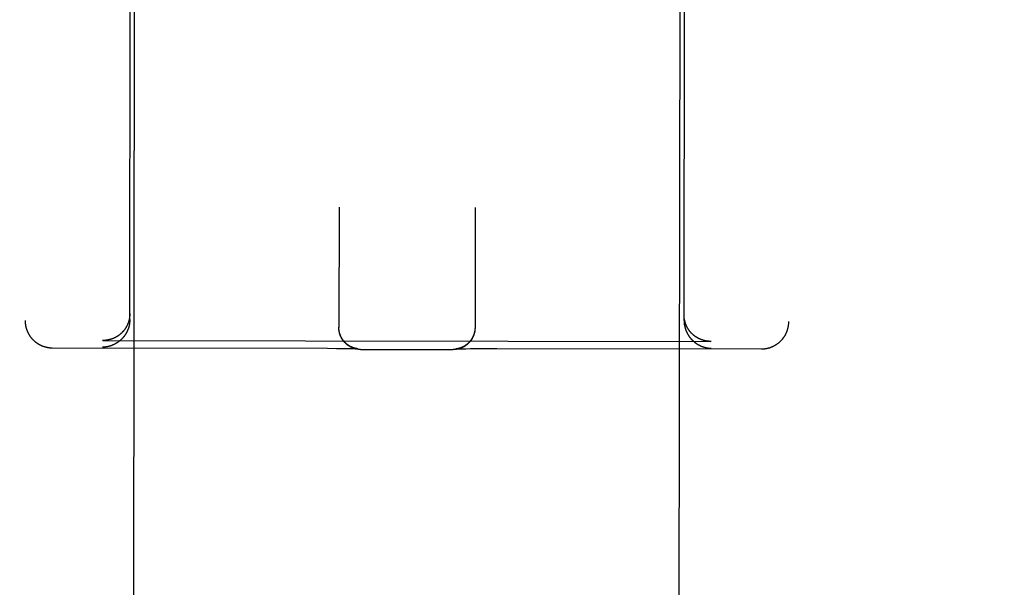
# Model space of a CAD drawing. Header units: inches. Extents: x 0 to 277, y 0 to 179.
# Tile 79 of 94: x 93.507 to 94.635, y 118.825 to 119.476. Entities that reach past the tile are written whole.
import ezdxf

# ---------------------------------------------------------------- set-up
doc = ezdxf.new("R2010")
doc.units = ezdxf.units.IN
doc.header["$LTSCALE"] = 15.20914
doc.header["$MEASUREMENT"] = 0
doc.linetypes.add('HIDDEN', pattern=[0.2, 0.1, -0.1])
doc.layers.get('0').update_dxf_attribs({"linetype": 'CONTINUOUS'})
for name, color, linetype in [('02___PRT_ALL_AXES', 7, 'CONTINUOUS'), ('DEFAULT_2', 8, 'HIDDEN'), ('DIMENSIONS', 7, 'CONTINUOUS')]:
    doc.layers.add(name, color=color, linetype=linetype)
doc.styles.get("Standard").update_dxf_attribs({"font": 'txt', "width": 0.8})
doc.dimstyles.new('DIMSTYLE_3', dxfattribs={"dimtxt": 1.268784, "dimasz": 1.626646, "dimexe": 0.09, "dimexo": 0.07, "dimgap": 0.039, "dimtad": 0, "dimtih": 1, "dimtoh": 1, "dimzin": 4, "dimdsep": 46, "dimtxsty": 'Standard', "dimblk": '_FILLED', "dimblk1": '_FILLED', "dimblk2": '_FILLED', "dimcen": 0.09, "dimadec": 0, "dimazin": 0, "dimtfac": 1, "dimtofl": 0, "dimtmove": 0, "dimatfit": 3, "dimldrblk": '_FILLED', "dimfxl": 0, "dimtolj": 1, "dimtzin": 4, "dimarcsym": 0})

# ---------------------------------------------------------------- blocks, each defined once
blk = doc.blocks.new('_FILLED')
at = {"color": 0, "linetype": 'ByBlock'}
blk.add_solid([(0, 0), (-1, 0.2), (-1, -0.2)], dxfattribs=at)
blk = doc.blocks.new('*D13')
at = {"layer": 'DIMENSIONS', "color": 2, "linetype": 'Continuous'}
for p, q in [((91.0932, 109.8409), (87.8399, 109.8409)), ((94.7182, 109.8409), (97.8426, 109.8409))]:
    blk.add_line(p, q, dxfattribs=at)
at = {"layer": 'DIMENSIONS', "color": 2, "linetype": 'Continuous', "xscale": 1.6266460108, "yscale": 1.6266460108, "zscale": 1.6266460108}
blk.add_blockref('_FILLED', (91.0932, 109.8409), dxfattribs=at)
at = {"layer": 'DIMENSIONS', "color": 2, "linetype": 'Continuous', "xscale": 1.6266460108, "yscale": 1.6266460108, "zscale": 1.6266460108, "rotation": 180}
blk.add_blockref('_FILLED', (94.7182, 109.8409), dxfattribs=at)
at = {"layer": 'DIMENSIONS', "color": 2, "linetype": 'Continuous', "insert": (98.477, 110.4753), "char_height": 1.26878, "width": 4.060108, "attachment_point": 1, "line_spacing_factor": 0.9}
blk.add_mtext('3.63', dxfattribs=at)

msp = doc.modelspace()

# ---------------------------------------------------------------- linework, layer by layer
at = {"layer": '02___PRT_ALL_AXES', "color": 8, "linetype": 'HIDDEN'}
for p, q in [((93.593, 90.6072), (93.6397, 120.1072)), ((94.218, 90.6062), (94.2647, 120.1062))]:
    msp.add_line(p, q, dxfattribs=at)
at = {"layer": 'DEFAULT_2', "color": 8, "linetype": 'HIDDEN'}
for p, q in [((93.5162, 121.0262), (93.5132, 119.1309)), ((94.3912, 121.0248), (94.3882, 119.1296)), ((93.6332, 119.1319), (93.6347, 120.1071)), ((94.2682, 119.1309), (94.2697, 120.1061)), ((93.8729, 119.2606), (93.8727, 119.1228)), ((94.0289, 119.2603), (94.0287, 119.1225)), ((93.8727, 119.1224), (93.8727, 119.1231)), ((93.8727, 119.122), (93.8727, 119.1228)), ((93.8727, 119.1217), (93.8727, 119.1224)), ((93.8727, 119.1213), (93.8727, 119.1221)), ((93.8727, 119.1209), (93.8727, 119.1217)), ((94.0287, 119.1222), (94.0286, 119.1214)), ((94.0286, 119.1218), (94.0286, 119.121)), ((94.0287, 119.1229), (94.0287, 119.1222)), ((94.0287, 119.1226), (94.0287, 119.1218)), ((93.6024, 119.108), (93.6019, 119.108)), ((93.6024, 119.108), (94.2988, 119.1069)), ((94.2994, 119.1069), (94.2988, 119.1069)), ((93.5444, 119.0996), (93.8598, 119.099)), ((93.8598, 119.099), (93.8701, 119.0989)), ((93.8701, 119.0989), (93.8778, 119.0988)), ((93.8778, 119.0988), (93.8832, 119.0987)), ((93.8832, 119.0987), (93.8866, 119.0987)), ((93.8866, 119.0987), (93.8889, 119.0986)), ((93.8889, 119.0986), (93.8906, 119.0986)), ((93.8906, 119.0986), (93.8918, 119.0985)), ((93.8918, 119.0985), (93.8926, 119.0985)), ((93.8924, 119.0987), (93.8922, 119.0988)), ((93.8925, 119.0987), (93.8924, 119.0987)), ((93.8927, 119.0986), (93.8925, 119.0987)), ((93.8926, 119.0985), (93.8932, 119.0985)), ((93.8929, 119.0986), (93.8927, 119.0986)), ((93.893, 119.0986), (93.8929, 119.0986)), ((93.8932, 119.0986), (93.893, 119.0986)), ((93.8933, 119.0985), (93.8932, 119.0986)), ((93.8932, 119.0985), (93.8936, 119.0984)), ((93.8934, 119.0985), (93.8933, 119.0985)), ((93.8935, 119.0985), (93.8934, 119.0985)), ((93.8937, 119.0985), (93.8935, 119.0985)), ((93.8936, 119.0984), (93.894, 119.0984)), ((93.8938, 119.0985), (93.8937, 119.0985)), ((93.8939, 119.0985), (93.8938, 119.0985)), ((93.894, 119.0984), (93.8939, 119.0985)), ((93.894, 119.0984), (93.8942, 119.0984)), ((93.8941, 119.0984), (93.894, 119.0984)), ((93.8942, 119.0984), (93.8941, 119.0984)), ((93.8942, 119.0984), (93.8943, 119.0984)), ((93.8943, 119.0984), (93.8942, 119.0984)), ((93.8942, 119.0984), (93.8942, 119.0984)), ((93.8943, 119.0984), (93.8944, 119.0984)), ((93.8944, 119.0984), (93.8943, 119.0984)), ((93.8944, 119.0984), (93.8944, 119.0984)), ((93.8944, 119.0984), (93.8945, 119.0984)), ((93.8944, 119.0984), (93.8944, 119.0984)), ((93.8944, 119.0984), (93.8944, 119.0984)), ((93.8945, 119.0984), (93.8945, 119.0984)), ((93.8976, 119.0977), (94.0037, 119.0976)), ((94.0068, 119.0982), (94.0068, 119.0982)), ((94.0068, 119.0982), (94.0068, 119.0982)), ((94.0068, 119.0982), (94.0068, 119.0982)), ((94.0068, 119.0982), (94.0069, 119.0982)), ((94.0069, 119.0982), (94.0069, 119.0982)), ((94.0069, 119.0982), (94.007, 119.0982)), ((94.0071, 119.0982), (94.007, 119.0982)), ((94.007, 119.0982), (94.0071, 119.0982)), ((94.0072, 119.0983), (94.0071, 119.0982)), ((94.0071, 119.0982), (94.0071, 119.0982)), ((94.0071, 119.0982), (94.0073, 119.0982)), ((94.0073, 119.0983), (94.0072, 119.0983)), ((94.0074, 119.0983), (94.0073, 119.0983)), ((94.0073, 119.0982), (94.0076, 119.0983)), ((94.0075, 119.0983), (94.0074, 119.0983)), ((94.0077, 119.0983), (94.0075, 119.0983)), ((94.0076, 119.0983), (94.008, 119.0983)), ((94.0078, 119.0983), (94.0077, 119.0983)), ((94.0079, 119.0984), (94.0078, 119.0983)), ((94.008, 119.0984), (94.0079, 119.0984)), ((94.0082, 119.0984), (94.008, 119.0984)), ((94.008, 119.0983), (94.0086, 119.0983)), ((94.0083, 119.0984), (94.0082, 119.0984)), ((94.0085, 119.0985), (94.0083, 119.0984)), ((94.0086, 119.0985), (94.0085, 119.0985)), ((94.0088, 119.0985), (94.0086, 119.0985)), ((94.0086, 119.0983), (94.0094, 119.0983)), ((94.009, 119.0986), (94.0088, 119.0985)), ((94.0092, 119.0986), (94.009, 119.0986)), ((94.0094, 119.0983), (94.0107, 119.0984)), ((94.0107, 119.0984), (94.0124, 119.0984)), ((94.0124, 119.0984), (94.0147, 119.0985)), ((94.0147, 119.0985), (94.0181, 119.0985)), ((94.0181, 119.0985), (94.0235, 119.0986)), ((94.0235, 119.0986), (94.0312, 119.0987)), ((94.0312, 119.0987), (94.0415, 119.0987)), ((94.0415, 119.0987), (94.0536, 119.0987)), ((94.0536, 119.0987), (94.3569, 119.0983))]:
    msp.add_line(p, q, dxfattribs=at)
for points in [[(93.6332, 119.1387), (93.6332, 119.1384), (93.6332, 119.1381), (93.6332, 119.1378), (93.6332, 119.1375), (93.6332, 119.1372), (93.6331, 119.1369), (93.6331, 119.1367), (93.6331, 119.1364), (93.6331, 119.1361), (93.6331, 119.1358), (93.633, 119.1355), (93.633, 119.1353), (93.633, 119.135), (93.6329, 119.1347), (93.6329, 119.1344), (93.6329, 119.1342), (93.6328, 119.1339), (93.6328, 119.1336), (93.6327, 119.1333), (93.6327, 119.1331), (93.6326, 119.1328), (93.6326, 119.1325), (93.6325, 119.1323), (93.6325, 119.132), (93.6324, 119.1318), (93.6323, 119.1315), (93.6323, 119.1312), (93.6322, 119.131), (93.6322, 119.1307), (93.6321, 119.1305), (93.632, 119.1302), (93.6319, 119.13), (93.6319, 119.1297), (93.6318, 119.1295), (93.6317, 119.1292), (93.6316, 119.129), (93.6316, 119.1287), (93.6315, 119.1285), (93.6314, 119.1283), (93.6313, 119.128), (93.6312, 119.1278), (93.6311, 119.1276), (93.631, 119.1273), (93.6309, 119.1271), (93.6308, 119.1269), (93.6307, 119.1266), (93.6306, 119.1264), (93.6305, 119.1262), (93.6304, 119.126), (93.6303, 119.1257), (93.6302, 119.1255), (93.6301, 119.1253), (93.63, 119.1251), (93.6299, 119.1249), (93.6298, 119.1246), (93.6297, 119.1244), (93.6296, 119.1242), (93.6295, 119.124), (93.6294, 119.1238), (93.6292, 119.1236), (93.6291, 119.1234), (93.629, 119.1232), (93.6289, 119.123), (93.6288, 119.1228), (93.6287, 119.1226), (93.6285, 119.1224), (93.6284, 119.1222), (93.6283, 119.122), (93.6282, 119.1218), (93.628, 119.1216), (93.6279, 119.1214), (93.6278, 119.1212), (93.6276, 119.121), (93.6275, 119.1208), (93.6274, 119.1207), (93.6272, 119.1205), (93.6271, 119.1203), (93.627, 119.1201), (93.6268, 119.1199), (93.6267, 119.1198), (93.6266, 119.1196), (93.6264, 119.1194), (93.6263, 119.1192), (93.6261, 119.1191), (93.626, 119.1189), (93.6259, 119.1187), (93.6257, 119.1186), (93.6256, 119.1184), (93.6254, 119.1182), (93.6253, 119.1181), (93.6251, 119.1179), (93.625, 119.1177), (93.6248, 119.1176), (93.6247, 119.1174), (93.6245, 119.1173), (93.6244, 119.1171), (93.6242, 119.117), (93.6241, 119.1168), (93.6239, 119.1167), (93.6238, 119.1165), (93.6236, 119.1164), (93.6235, 119.1162), (93.6233, 119.1161), (93.6231, 119.1159), (93.623, 119.1158), (93.6228, 119.1156), (93.6227, 119.1155), (93.6225, 119.1154), (93.6224, 119.1152), (93.6222, 119.1151), (93.622, 119.115), (93.6219, 119.1148), (93.6217, 119.1147), (93.6215, 119.1146), (93.6214, 119.1144), (93.6212, 119.1143), (93.6211, 119.1142), (93.6209, 119.1141), (93.6207, 119.1139), (93.6206, 119.1138), (93.6204, 119.1137), (93.6202, 119.1136), (93.6201, 119.1135), (93.6199, 119.1134), (93.6197, 119.1132), (93.6195, 119.1131), (93.6194, 119.113), (93.6192, 119.1129), (93.619, 119.1128), (93.6189, 119.1127), (93.6187, 119.1126), (93.6185, 119.1125), (93.6184, 119.1124), (93.6182, 119.1123), (93.618, 119.1122), (93.6178, 119.1121), (93.6177, 119.112), (93.6175, 119.1119), (93.6173, 119.1118), (93.6171, 119.1117), (93.617, 119.1116), (93.6168, 119.1115), (93.6166, 119.1114), (93.6164, 119.1113), (93.6163, 119.1112), (93.6161, 119.1111), (93.6159, 119.111), (93.6157, 119.111), (93.6155, 119.1109), (93.6154, 119.1108), (93.6152, 119.1107), (93.615, 119.1106), (93.6148, 119.1106), (93.6147, 119.1105), (93.6145, 119.1104), (93.6143, 119.1103), (93.6141, 119.1103), (93.6139, 119.1102), (93.6137, 119.1101), (93.6136, 119.11), (93.6134, 119.11), (93.6132, 119.1099), (93.613, 119.1098), (93.6128, 119.1098), (93.6127, 119.1097), (93.6125, 119.1096), (93.6123, 119.1096), (93.6121, 119.1095), (93.6119, 119.1095), (93.6118, 119.1094), (93.6116, 119.1094), (93.6114, 119.1093), (93.6112, 119.1092), (93.611, 119.1092), (93.6108, 119.1091), (93.6107, 119.1091), (93.6105, 119.109), (93.6103, 119.109), (93.6101, 119.1089), (93.6099, 119.1089), (93.6097, 119.1089), (93.6096, 119.1088), (93.6094, 119.1088), (93.6092, 119.1087), (93.609, 119.1087), (93.6088, 119.1086), (93.6086, 119.1086), (93.6084, 119.1086), (93.6083, 119.1085), (93.6081, 119.1085), (93.6079, 119.1085), (93.6077, 119.1084), (93.6075, 119.1084), (93.6073, 119.1084), (93.6072, 119.1083), (93.607, 119.1083), (93.6068, 119.1083), (93.6066, 119.1083), (93.6064, 119.1082)], [(93.5132, 119.1309), (93.5132, 119.1305), (93.5132, 119.1301), (93.5132, 119.1296), (93.5132, 119.1292), (93.5133, 119.1287), (93.5133, 119.1283), (93.5133, 119.1278), (93.5134, 119.1274), (93.5134, 119.1269), (93.5135, 119.1265), (93.5136, 119.1261), (93.5136, 119.1256), (93.5137, 119.1252), (93.5138, 119.1247), (93.5139, 119.1243), (93.514, 119.1239), (93.5141, 119.1234), (93.5142, 119.123), (93.5143, 119.1226), (93.5144, 119.1221), (93.5146, 119.1217), (93.5147, 119.1213), (93.5148, 119.1208), (93.515, 119.1204), (93.5151, 119.12), (93.5153, 119.1196), (93.5154, 119.1192), (93.5156, 119.1187), (93.5158, 119.1183), (93.516, 119.1179), (93.5162, 119.1175), (93.5164, 119.1171), (93.5166, 119.1167), (93.5168, 119.1163), (93.517, 119.1159), (93.5172, 119.1155), (93.5174, 119.1152), (93.5176, 119.1148), (93.5179, 119.1144), (93.5181, 119.114), (93.5183, 119.1136), (93.5186, 119.1133), (93.5188, 119.1129), (93.5191, 119.1125), (93.5194, 119.1122), (93.5196, 119.1118), (93.5199, 119.1115), (93.5202, 119.1111), (93.5205, 119.1108), (93.5207, 119.1104), (93.521, 119.1101), (93.5213, 119.1098), (93.5216, 119.1094), (93.5219, 119.1091), (93.5222, 119.1088), (93.5226, 119.1085), (93.5229, 119.1082), (93.5232, 119.1079), (93.5235, 119.1076), (93.5239, 119.1073), (93.5242, 119.107), (93.5245, 119.1067), (93.5249, 119.1064), (93.5252, 119.1062), (93.5256, 119.1059), (93.5259, 119.1056), (93.5263, 119.1054), (93.5266, 119.1051), (93.527, 119.1049), (93.5274, 119.1046), (93.5278, 119.1044), (93.5281, 119.1042), (93.5285, 119.1039), (93.5289, 119.1037), (93.5293, 119.1035), (93.5297, 119.1033), (93.53, 119.1031), (93.5304, 119.1029), (93.5308, 119.1027), (93.5312, 119.1025), (93.5316, 119.1023), (93.532, 119.1021), (93.5324, 119.102), (93.5328, 119.1018), (93.5333, 119.1016), (93.5337, 119.1015), (93.5341, 119.1013), (93.5345, 119.1012), (93.5349, 119.101), (93.5353, 119.1009), (93.5358, 119.1008), (93.5362, 119.1007), (93.5366, 119.1006), (93.537, 119.1005), (93.5374, 119.1004), (93.5378, 119.1003), (93.5381, 119.1002), (93.5385, 119.1001), (93.5389, 119.1), (93.5393, 119.1), (93.5397, 119.0999), (93.54, 119.0999), (93.5404, 119.0998), (93.5408, 119.0998), (93.5411, 119.0997), (93.5415, 119.0997), (93.5419, 119.0997), (93.5422, 119.0996), (93.5426, 119.0996), (93.543, 119.0996), (93.5433, 119.0996), (93.5437, 119.0996), (93.544, 119.0996), (93.5444, 119.0996)], [(93.6332, 119.1319), (93.6332, 119.1316), (93.6332, 119.1314), (93.6332, 119.1311), (93.6332, 119.1308), (93.6331, 119.1305), (93.6331, 119.1302), (93.6331, 119.1299), (93.6331, 119.1296), (93.6331, 119.1294), (93.633, 119.1291), (93.633, 119.1288), (93.633, 119.1285), (93.633, 119.1282), (93.6329, 119.128), (93.6329, 119.1277), (93.6328, 119.1274), (93.6328, 119.1272), (93.6328, 119.1269), (93.6327, 119.1266), (93.6327, 119.1263), (93.6326, 119.1261), (93.6326, 119.1258), (93.6325, 119.1255), (93.6325, 119.1253), (93.6324, 119.125), (93.6323, 119.1248), (93.6323, 119.1245), (93.6322, 119.1242), (93.6321, 119.124), (93.6321, 119.1237), (93.632, 119.1235), (93.6319, 119.1232), (93.6319, 119.123), (93.6318, 119.1227), (93.6317, 119.1225), (93.6316, 119.1222), (93.6315, 119.122), (93.6315, 119.1217), (93.6314, 119.1215), (93.6313, 119.1212), (93.6312, 119.121), (93.6311, 119.1208), (93.631, 119.1205), (93.6309, 119.1203), (93.6308, 119.1201), (93.6307, 119.1198), (93.6306, 119.1196), (93.6305, 119.1194), (93.6304, 119.1191), (93.6303, 119.1189), (93.6302, 119.1187), (93.6301, 119.1185), (93.63, 119.1182), (93.6299, 119.118), (93.6298, 119.1178), (93.6297, 119.1176), (93.6296, 119.1174), (93.6295, 119.1172), (93.6294, 119.1169), (93.6292, 119.1167), (93.6291, 119.1165), (93.629, 119.1163), (93.6289, 119.1161), (93.6288, 119.1159), (93.6286, 119.1157), (93.6285, 119.1155), (93.6284, 119.1153), (93.6283, 119.1151), (93.6281, 119.1149), (93.628, 119.1147), (93.6279, 119.1145), (93.6278, 119.1143), (93.6276, 119.1141), (93.6275, 119.1139), (93.6274, 119.1137), (93.6272, 119.1135), (93.6271, 119.1134), (93.627, 119.1132), (93.6268, 119.113), (93.6267, 119.1128), (93.6266, 119.1126), (93.6264, 119.1124), (93.6263, 119.1123), (93.6261, 119.1121), (93.626, 119.1119), (93.6258, 119.1117), (93.6257, 119.1116), (93.6256, 119.1114), (93.6254, 119.1112), (93.6253, 119.1111), (93.6251, 119.1109), (93.625, 119.1107), (93.6248, 119.1106), (93.6247, 119.1104), (93.6245, 119.1102), (93.6244, 119.1101), (93.6242, 119.1099), (93.6241, 119.1098), (93.6239, 119.1096), (93.6238, 119.1095), (93.6236, 119.1093), (93.6234, 119.1092), (93.6233, 119.109), (93.6231, 119.1089), (93.623, 119.1087), (93.6228, 119.1086), (93.6227, 119.1084), (93.6225, 119.1083), (93.6223, 119.1081), (93.6222, 119.108), (93.622, 119.1079), (93.6219, 119.1077), (93.6217, 119.1076), (93.6215, 119.1075), (93.6214, 119.1073), (93.6212, 119.1072), (93.621, 119.1071), (93.6209, 119.1069), (93.6207, 119.1068), (93.6205, 119.1067), (93.6204, 119.1065), (93.6202, 119.1064), (93.62, 119.1063), (93.6199, 119.1062), (93.6197, 119.1061), (93.6195, 119.1059), (93.6194, 119.1058), (93.6192, 119.1057), (93.619, 119.1056), (93.6189, 119.1055), (93.6187, 119.1054), (93.6185, 119.1052), (93.6183, 119.1051), (93.6182, 119.105), (93.618, 119.1049), (93.6178, 119.1048), (93.6176, 119.1047), (93.6175, 119.1046), (93.6173, 119.1045), (93.6171, 119.1044), (93.6169, 119.1043), (93.6168, 119.1042), (93.6166, 119.1041), (93.6164, 119.104), (93.6162, 119.1039), (93.6161, 119.1038), (93.6159, 119.1037), (93.6157, 119.1036), (93.6155, 119.1035), (93.6154, 119.1035), (93.6152, 119.1034), (93.615, 119.1033), (93.6148, 119.1032), (93.6146, 119.1031), (93.6145, 119.103), (93.6143, 119.103), (93.6141, 119.1029), (93.6139, 119.1028), (93.6137, 119.1027), (93.6136, 119.1026), (93.6134, 119.1026), (93.6132, 119.1025), (93.613, 119.1024), (93.6128, 119.1023), (93.6127, 119.1023), (93.6125, 119.1022), (93.6123, 119.1021), (93.6121, 119.1021), (93.6119, 119.102), (93.6117, 119.1019), (93.6116, 119.1019), (93.6114, 119.1018), (93.6112, 119.1018), (93.611, 119.1017), (93.6108, 119.1016), (93.6106, 119.1016), (93.6105, 119.1015), (93.6103, 119.1015), (93.6101, 119.1014), (93.6099, 119.1014), (93.6097, 119.1013), (93.6095, 119.1013), (93.6094, 119.1012), (93.6092, 119.1012), (93.609, 119.1011), (93.6088, 119.1011), (93.6086, 119.101), (93.6084, 119.101), (93.6083, 119.1009), (93.6081, 119.1009), (93.6079, 119.1009), (93.6077, 119.1008), (93.6075, 119.1008), (93.6073, 119.1008), (93.6071, 119.1007), (93.607, 119.1007), (93.6068, 119.1007), (93.6066, 119.1006), (93.6064, 119.1006)], [(94.2688, 119.1315), (94.2687, 119.1318), (94.2687, 119.1321), (94.2686, 119.1323), (94.2686, 119.1326), (94.2685, 119.1329), (94.2685, 119.1331), (94.2685, 119.1334), (94.2684, 119.1337), (94.2684, 119.134), (94.2684, 119.1342), (94.2683, 119.1345), (94.2683, 119.1348), (94.2683, 119.1351), (94.2683, 119.1354), (94.2682, 119.1356), (94.2682, 119.1359), (94.2682, 119.1362), (94.2682, 119.1365), (94.2682, 119.1368), (94.2682, 119.1371), (94.2682, 119.1374), (94.2682, 119.1376)], [(94.2682, 119.1309), (94.2682, 119.1306), (94.2682, 119.1304), (94.2682, 119.1301), (94.2682, 119.1298), (94.2682, 119.1295), (94.2682, 119.1292), (94.2682, 119.1289), (94.2683, 119.1286), (94.2683, 119.1284), (94.2683, 119.1281), (94.2683, 119.1278), (94.2684, 119.1275), (94.2684, 119.1272), (94.2684, 119.127), (94.2685, 119.1267), (94.2685, 119.1264), (94.2685, 119.1261), (94.2686, 119.1259), (94.2686, 119.1256), (94.2687, 119.1253), (94.2687, 119.1251), (94.2688, 119.1248), (94.2688, 119.1245), (94.2689, 119.1243), (94.2689, 119.124), (94.269, 119.1237), (94.2691, 119.1235), (94.2691, 119.1232), (94.2692, 119.123), (94.2693, 119.1227), (94.2693, 119.1225), (94.2694, 119.1222), (94.2695, 119.122), (94.2695, 119.1217), (94.2696, 119.1215), (94.2697, 119.1212), (94.2698, 119.121), (94.2699, 119.1207), (94.2699, 119.1205), (94.27, 119.1202), (94.2701, 119.12), (94.2702, 119.1198), (94.2703, 119.1195), (94.2704, 119.1193), (94.2705, 119.119), (94.2706, 119.1188), (94.2707, 119.1186), (94.2708, 119.1184), (94.2709, 119.1181), (94.271, 119.1179), (94.2711, 119.1177), (94.2712, 119.1174), (94.2713, 119.1172), (94.2714, 119.117), (94.2715, 119.1168), (94.2716, 119.1166), (94.2717, 119.1164), (94.2718, 119.1161), (94.272, 119.1159), (94.2721, 119.1157), (94.2722, 119.1155), (94.2723, 119.1153), (94.2724, 119.1151), (94.2725, 119.1149), (94.2727, 119.1147), (94.2728, 119.1145), (94.2729, 119.1143), (94.273, 119.1141), (94.2732, 119.1139), (94.2733, 119.1137), (94.2734, 119.1135), (94.2735, 119.1133), (94.2737, 119.1131), (94.2738, 119.1129), (94.2739, 119.1127), (94.2741, 119.1125), (94.2742, 119.1123), (94.2743, 119.1121), (94.2745, 119.112), (94.2746, 119.1118), (94.2747, 119.1116), (94.2749, 119.1114), (94.275, 119.1112), (94.2752, 119.1111), (94.2753, 119.1109), (94.2754, 119.1107), (94.2756, 119.1105), (94.2757, 119.1104), (94.2759, 119.1102), (94.276, 119.11), (94.2762, 119.1099), (94.2763, 119.1097), (94.2765, 119.1095), (94.2766, 119.1094), (94.2768, 119.1092), (94.2769, 119.1091), (94.2771, 119.1089), (94.2772, 119.1087), (94.2774, 119.1086), (94.2775, 119.1084), (94.2777, 119.1083), (94.2778, 119.1081), (94.278, 119.108), (94.2781, 119.1078), (94.2783, 119.1077), (94.2785, 119.1075), (94.2786, 119.1074), (94.2788, 119.1072), (94.2789, 119.1071), (94.2791, 119.107), (94.2793, 119.1068), (94.2794, 119.1067), (94.2796, 119.1065), (94.2797, 119.1064), (94.2799, 119.1063), (94.2801, 119.1061), (94.2802, 119.106), (94.2804, 119.1059), (94.2806, 119.1058), (94.2807, 119.1056), (94.2809, 119.1055), (94.2811, 119.1054), (94.2812, 119.1052), (94.2814, 119.1051), (94.2816, 119.105), (94.2817, 119.1049), (94.2819, 119.1048), (94.2821, 119.1046), (94.2822, 119.1045), (94.2824, 119.1044), (94.2826, 119.1043), (94.2828, 119.1042), (94.2829, 119.1041), (94.2831, 119.104), (94.2833, 119.1039), (94.2834, 119.1038), (94.2836, 119.1037), (94.2838, 119.1035), (94.284, 119.1034), (94.2841, 119.1033), (94.2843, 119.1032), (94.2845, 119.1031), (94.2847, 119.103), (94.2848, 119.1029), (94.285, 119.1029), (94.2852, 119.1028), (94.2854, 119.1027), (94.2856, 119.1026), (94.2857, 119.1025), (94.2859, 119.1024), (94.2861, 119.1023), (94.2863, 119.1022), (94.2864, 119.1021), (94.2866, 119.1021), (94.2868, 119.102), (94.287, 119.1019), (94.2872, 119.1018), (94.2873, 119.1017), (94.2875, 119.1016), (94.2877, 119.1016), (94.2879, 119.1015), (94.2881, 119.1014), (94.2882, 119.1013), (94.2884, 119.1013), (94.2886, 119.1012), (94.2888, 119.1011), (94.289, 119.1011), (94.2892, 119.101), (94.2893, 119.1009), (94.2895, 119.1009), (94.2897, 119.1008), (94.2899, 119.1007), (94.2901, 119.1007), (94.2903, 119.1006), (94.2904, 119.1006), (94.2906, 119.1005), (94.2908, 119.1005), (94.291, 119.1004), (94.2912, 119.1003), (94.2913, 119.1003), (94.2915, 119.1002), (94.2917, 119.1002), (94.2919, 119.1001), (94.2921, 119.1001), (94.2923, 119.1), (94.2925, 119.1), (94.2926, 119.1), (94.2928, 119.0999), (94.293, 119.0999), (94.2932, 119.0998), (94.2934, 119.0998), (94.2936, 119.0997), (94.2937, 119.0997), (94.2939, 119.0997), (94.2941, 119.0996), (94.2943, 119.0996), (94.2945, 119.0996), (94.2947, 119.0995), (94.2948, 119.0995)], [(94.2988, 119.1069), (94.2987, 119.1069), (94.2985, 119.1069), (94.2983, 119.1069), (94.2981, 119.1069), (94.2979, 119.1069), (94.2978, 119.1069), (94.2976, 119.1069), (94.2974, 119.1069), (94.2972, 119.1069), (94.297, 119.1069), (94.2969, 119.107), (94.2967, 119.107), (94.2965, 119.107), (94.2963, 119.107), (94.2961, 119.107), (94.2959, 119.107), (94.2958, 119.107), (94.2956, 119.1071), (94.2954, 119.1071), (94.2952, 119.1071), (94.295, 119.1071), (94.2949, 119.1072), (94.2947, 119.1072), (94.2945, 119.1072), (94.2943, 119.1072), (94.2941, 119.1073), (94.2939, 119.1073), (94.2938, 119.1073), (94.2936, 119.1074), (94.2934, 119.1074), (94.2932, 119.1074), (94.293, 119.1075), (94.2928, 119.1075), (94.2926, 119.1075), (94.2925, 119.1076), (94.2923, 119.1076), (94.2921, 119.1076), (94.2919, 119.1077), (94.2917, 119.1077), (94.2915, 119.1078), (94.2914, 119.1078), (94.2912, 119.1079), (94.291, 119.1079), (94.2908, 119.108), (94.2906, 119.108), (94.2904, 119.1081), (94.2903, 119.1081), (94.2901, 119.1082), (94.2899, 119.1082), (94.2897, 119.1083), (94.2895, 119.1083), (94.2893, 119.1084), (94.2892, 119.1085), (94.289, 119.1085), (94.2888, 119.1086), (94.2886, 119.1086), (94.2884, 119.1087), (94.2883, 119.1088), (94.2881, 119.1088), (94.2879, 119.1089), (94.2877, 119.109), (94.2875, 119.109), (94.2874, 119.1091), (94.2872, 119.1092), (94.287, 119.1093), (94.2868, 119.1093), (94.2866, 119.1094), (94.2865, 119.1095), (94.2863, 119.1096), (94.2861, 119.1097), (94.2859, 119.1097), (94.2857, 119.1098), (94.2856, 119.1099), (94.2854, 119.11), (94.2852, 119.1101), (94.285, 119.1102), (94.2849, 119.1103), (94.2847, 119.1103), (94.2845, 119.1104), (94.2843, 119.1105), (94.2842, 119.1106), (94.284, 119.1107), (94.2838, 119.1108), (94.2836, 119.1109), (94.2835, 119.111), (94.2833, 119.1111), (94.2831, 119.1112), (94.2829, 119.1113), (94.2828, 119.1114), (94.2826, 119.1115), (94.2824, 119.1116), (94.2823, 119.1117), (94.2821, 119.1119), (94.2819, 119.112), (94.2817, 119.1121), (94.2816, 119.1122), (94.2814, 119.1123), (94.2812, 119.1124), (94.2811, 119.1125), (94.2809, 119.1127), (94.2807, 119.1128), (94.2806, 119.1129), (94.2804, 119.113), (94.2802, 119.1132), (94.2801, 119.1133), (94.2799, 119.1134), (94.2798, 119.1135), (94.2796, 119.1137), (94.2794, 119.1138), (94.2793, 119.1139), (94.2791, 119.1141), (94.2789, 119.1142), (94.2788, 119.1143), (94.2786, 119.1145), (94.2785, 119.1146), (94.2783, 119.1147), (94.2782, 119.1149), (94.278, 119.115), (94.2778, 119.1152), (94.2777, 119.1153), (94.2775, 119.1155), (94.2774, 119.1156), (94.2772, 119.1158), (94.2771, 119.1159), (94.2769, 119.1161), (94.2768, 119.1162), (94.2766, 119.1164), (94.2765, 119.1165), (94.2763, 119.1167), (94.2762, 119.1169), (94.276, 119.117), (94.2759, 119.1172), (94.2757, 119.1174), (94.2756, 119.1175), (94.2755, 119.1177), (94.2753, 119.1179), (94.2752, 119.118), (94.275, 119.1182), (94.2749, 119.1184), (94.2748, 119.1186), (94.2746, 119.1187), (94.2745, 119.1189), (94.2743, 119.1191), (94.2742, 119.1193), (94.2741, 119.1194), (94.2739, 119.1196), (94.2738, 119.1198), (94.2737, 119.12), (94.2735, 119.1202), (94.2734, 119.1204), (94.2733, 119.1206), (94.2732, 119.1208), (94.273, 119.121), (94.2729, 119.1212), (94.2728, 119.1214), (94.2727, 119.1216), (94.2725, 119.1218), (94.2724, 119.122), (94.2723, 119.1222), (94.2722, 119.1224), (94.2721, 119.1226), (94.272, 119.1228), (94.2718, 119.123), (94.2717, 119.1232), (94.2716, 119.1234), (94.2715, 119.1236), (94.2714, 119.1238), (94.2713, 119.1241), (94.2712, 119.1243), (94.2711, 119.1245), (94.271, 119.1247), (94.2709, 119.1249), (94.2708, 119.1252), (94.2707, 119.1254), (94.2706, 119.1256), (94.2705, 119.1258), (94.2704, 119.1261), (94.2703, 119.1263), (94.2702, 119.1265), (94.2701, 119.1268), (94.27, 119.127), (94.27, 119.1273), (94.2699, 119.1275), (94.2698, 119.1277), (94.2697, 119.128), (94.2696, 119.1282), (94.2696, 119.1285), (94.2695, 119.1287), (94.2694, 119.129), (94.2693, 119.1292), (94.2693, 119.1295), (94.2692, 119.1297), (94.2691, 119.13), (94.2691, 119.1302), (94.269, 119.1305), (94.2689, 119.1308), (94.2689, 119.131), (94.2688, 119.1313), (94.2688, 119.1315)], [(94.3569, 119.0983), (94.3572, 119.0983), (94.3576, 119.0983), (94.3579, 119.0983), (94.3583, 119.0983), (94.3587, 119.0983), (94.359, 119.0983), (94.3594, 119.0984), (94.3597, 119.0984), (94.3601, 119.0984), (94.3605, 119.0985), (94.3609, 119.0985), (94.3612, 119.0986), (94.3616, 119.0986), (94.362, 119.0987), (94.3624, 119.0987), (94.3627, 119.0988), (94.3631, 119.0989), (94.3635, 119.099), (94.3639, 119.0991), (94.3643, 119.0992), (94.3647, 119.0993), (94.3651, 119.0994), (94.3655, 119.0995), (94.3659, 119.0996), (94.3663, 119.0997), (94.3667, 119.0999), (94.3672, 119.1), (94.3676, 119.1001), (94.368, 119.1003), (94.3684, 119.1005), (94.3688, 119.1006), (94.3692, 119.1008), (94.3696, 119.101), (94.37, 119.1011), (94.3704, 119.1013), (94.3708, 119.1015), (94.3712, 119.1017), (94.3716, 119.1019), (94.372, 119.1021), (94.3724, 119.1024), (94.3727, 119.1026), (94.3731, 119.1028), (94.3735, 119.103), (94.3739, 119.1033), (94.3742, 119.1035), (94.3746, 119.1038), (94.375, 119.104), (94.3753, 119.1043), (94.3757, 119.1045), (94.376, 119.1048), (94.3764, 119.1051), (94.3767, 119.1054), (94.3771, 119.1056), (94.3774, 119.1059), (94.3777, 119.1062), (94.3781, 119.1065), (94.3784, 119.1068), (94.3787, 119.1071), (94.379, 119.1074), (94.3793, 119.1078), (94.3796, 119.1081), (94.3799, 119.1084), (94.3802, 119.1087), (94.3805, 119.1091), (94.3808, 119.1094), (94.3811, 119.1098), (94.3814, 119.1101), (94.3817, 119.1104), (94.3819, 119.1108), (94.3822, 119.1112), (94.3824, 119.1115), (94.3827, 119.1119), (94.383, 119.1123), (94.3832, 119.1126), (94.3834, 119.113), (94.3837, 119.1134), (94.3839, 119.1138), (94.3841, 119.1142), (94.3843, 119.1146), (94.3845, 119.1149), (94.3847, 119.1153), (94.3849, 119.1157), (94.3851, 119.1161), (94.3853, 119.1165), (94.3855, 119.117), (94.3857, 119.1174), (94.3859, 119.1178), (94.386, 119.1182), (94.3862, 119.1186), (94.3863, 119.119), (94.3865, 119.1195), (94.3866, 119.1199), (94.3868, 119.1203), (94.3869, 119.1207), (94.387, 119.1212), (94.3871, 119.1216), (94.3872, 119.122), (94.3874, 119.1225), (94.3875, 119.1229), (94.3875, 119.1233), (94.3876, 119.1238), (94.3877, 119.1242), (94.3878, 119.1247), (94.3879, 119.1251), (94.3879, 119.1256), (94.388, 119.126), (94.388, 119.1264), (94.3881, 119.1269), (94.3881, 119.1273), (94.3881, 119.1278), (94.3881, 119.1282), (94.3882, 119.1287), (94.3882, 119.1291), (94.3882, 119.1296)], [(93.8922, 119.0988), (93.892, 119.0988), (93.8919, 119.0988), (93.8918, 119.0988), (93.8917, 119.0989), (93.8915, 119.0989), (93.8914, 119.0989), (93.8913, 119.099), (93.8912, 119.099), (93.891, 119.099), (93.8909, 119.0991), (93.8908, 119.0991), (93.8906, 119.0992), (93.8905, 119.0992), (93.8903, 119.0992), (93.8901, 119.0993), (93.89, 119.0993), (93.8898, 119.0994), (93.8896, 119.0995), (93.8895, 119.0995), (93.8893, 119.0996), (93.8891, 119.0996), (93.8889, 119.0997), (93.8887, 119.0998), (93.8885, 119.0999), (93.8883, 119.0999), (93.8881, 119.1), (93.8879, 119.1001), (93.8876, 119.1002), (93.8874, 119.1003), (93.8872, 119.1004), (93.887, 119.1005), (93.8867, 119.1006), (93.8865, 119.1008), (93.8862, 119.1009), (93.886, 119.101), (93.8857, 119.1012), (93.8854, 119.1013), (93.8852, 119.1015), (93.8849, 119.1016), (93.8846, 119.1018), (93.8843, 119.102), (93.884, 119.1022), (93.8838, 119.1023), (93.8835, 119.1025), (93.8832, 119.1028), (93.8829, 119.103), (93.8826, 119.1032), (93.8823, 119.1034), (93.882, 119.1036), (93.8817, 119.1039), (93.8814, 119.1041), (93.8811, 119.1044), (93.8809, 119.1046), (93.8806, 119.1048), (93.8803, 119.1051), (93.8801, 119.1054), (93.8798, 119.1056), (93.8795, 119.1059), (93.8793, 119.1062), (93.879, 119.1064), (93.8788, 119.1067), (93.8786, 119.107), (93.8783, 119.1073), (93.8781, 119.1076), (93.8778, 119.1079), (93.8776, 119.1082), (93.8774, 119.1085), (93.8772, 119.1088), (93.877, 119.1091), (93.8768, 119.1094), (93.8766, 119.1097), (93.8764, 119.11), (93.8762, 119.1103), (93.876, 119.1107), (93.8758, 119.111), (93.8756, 119.1113), (93.8754, 119.1116), (93.8753, 119.112), (93.8751, 119.1123), (93.875, 119.1127), (93.8748, 119.113), (93.8747, 119.1133), (93.8745, 119.1137), (93.8744, 119.114), (93.8742, 119.1144), (93.8741, 119.1147), (93.874, 119.1151), (93.8739, 119.1154), (93.8738, 119.1158), (93.8736, 119.1162), (93.8735, 119.1165), (93.8735, 119.1169), (93.8734, 119.1172), (93.8733, 119.1176), (93.8732, 119.118), (93.8731, 119.1183), (93.8731, 119.1187), (93.873, 119.1191), (93.8729, 119.1194), (93.8729, 119.1198), (93.8728, 119.1202), (93.8728, 119.1206), (93.8728, 119.1209), (93.8727, 119.1213)], [(93.8976, 119.0977), (93.8973, 119.0977), (93.8969, 119.0978), (93.8965, 119.0978), (93.8961, 119.0978), (93.8958, 119.0978), (93.8954, 119.0978), (93.895, 119.0979), (93.8947, 119.0979), (93.8943, 119.098), (93.8939, 119.098), (93.8936, 119.0981), (93.8932, 119.0981), (93.8929, 119.0982), (93.8925, 119.0983), (93.8922, 119.0984), (93.8918, 119.0984), (93.8914, 119.0985), (93.8911, 119.0986), (93.8907, 119.0987), (93.8904, 119.0988), (93.89, 119.0989), (93.8897, 119.099), (93.8894, 119.0992), (93.889, 119.0993), (93.8887, 119.0994), (93.8883, 119.0995), (93.888, 119.0997), (93.8877, 119.0998), (93.8873, 119.1), (93.887, 119.1001), (93.8867, 119.1003), (93.8864, 119.1004), (93.886, 119.1006), (93.8857, 119.1008), (93.8854, 119.101), (93.8851, 119.1011), (93.8848, 119.1013), (93.8845, 119.1015), (93.8842, 119.1017), (93.8839, 119.1019), (93.8836, 119.1021), (93.8833, 119.1023), (93.883, 119.1025), (93.8827, 119.1027), (93.8824, 119.1029), (93.8821, 119.1031), (93.8819, 119.1034), (93.8816, 119.1036), (93.8813, 119.1038), (93.881, 119.1041), (93.8808, 119.1043), (93.8805, 119.1046), (93.8803, 119.1048), (93.88, 119.1051), (93.8797, 119.1053), (93.8795, 119.1056), (93.8792, 119.1058), (93.879, 119.1061), (93.8788, 119.1064), (93.8785, 119.1066), (93.8783, 119.1069), (93.8781, 119.1072), (93.8779, 119.1075), (93.8776, 119.1078), (93.8774, 119.1081), (93.8772, 119.1084), (93.877, 119.1087), (93.8768, 119.109), (93.8766, 119.1093), (93.8764, 119.1096), (93.8762, 119.1099), (93.876, 119.1102), (93.8759, 119.1105), (93.8757, 119.1108), (93.8755, 119.1112), (93.8753, 119.1115), (93.8752, 119.1118), (93.875, 119.1121), (93.8749, 119.1125), (93.8747, 119.1128), (93.8746, 119.1131), (93.8744, 119.1135), (93.8743, 119.1138), (93.8742, 119.1142), (93.8741, 119.1145), (93.8739, 119.1148), (93.8738, 119.1152), (93.8737, 119.1155), (93.8736, 119.1159), (93.8735, 119.1162), (93.8734, 119.1166), (93.8733, 119.1169), (93.8733, 119.1173), (93.8732, 119.1177), (93.8731, 119.118), (93.873, 119.1184), (93.873, 119.1187), (93.8729, 119.1191), (93.8729, 119.1195), (93.8728, 119.1198), (93.8728, 119.1202), (93.8728, 119.1206), (93.8727, 119.1209)], [(94.0286, 119.1214), (94.0286, 119.1207), (94.0286, 119.1203), (94.0285, 119.1199), (94.0285, 119.1196), (94.0284, 119.1192), (94.0284, 119.1188), (94.0283, 119.1185), (94.0283, 119.1181), (94.0282, 119.1178), (94.0281, 119.1174), (94.028, 119.117), (94.028, 119.1167), (94.0279, 119.1163), (94.0278, 119.116), (94.0277, 119.1156), (94.0276, 119.1153), (94.0275, 119.1149), (94.0274, 119.1146), (94.0272, 119.1142), (94.0271, 119.1139), (94.027, 119.1136), (94.0268, 119.1132), (94.0267, 119.1129), (94.0266, 119.1126), (94.0264, 119.1122), (94.0263, 119.1119), (94.0261, 119.1116), (94.026, 119.1113), (94.0258, 119.1109), (94.0256, 119.1106), (94.0254, 119.1103), (94.0253, 119.11), (94.0251, 119.1097), (94.0249, 119.1094), (94.0247, 119.109), (94.0245, 119.1087), (94.0243, 119.1084), (94.0241, 119.1081), (94.0239, 119.1078), (94.0236, 119.1076), (94.0234, 119.1073), (94.0232, 119.107), (94.023, 119.1067), (94.0227, 119.1064), (94.0225, 119.1061), (94.0223, 119.1059), (94.022, 119.1056), (94.0218, 119.1054), (94.0215, 119.1051), (94.0213, 119.1048), (94.021, 119.1046), (94.0207, 119.1043), (94.0205, 119.1041), (94.0202, 119.1038), (94.02, 119.1036), (94.0197, 119.1034), (94.0194, 119.1031), (94.0191, 119.1029), (94.0188, 119.1027), (94.0185, 119.1025), (94.0182, 119.1023), (94.0179, 119.102), (94.0176, 119.1018), (94.0173, 119.1016), (94.017, 119.1014), (94.0167, 119.1012), (94.0164, 119.1011), (94.0161, 119.1009), (94.0158, 119.1007), (94.0154, 119.1005), (94.0151, 119.1004), (94.0148, 119.1002), (94.0144, 119.1), (94.0141, 119.0999), (94.0138, 119.0997), (94.0135, 119.0996), (94.0131, 119.0994), (94.0128, 119.0993), (94.0124, 119.0992), (94.0121, 119.099), (94.0117, 119.0989), (94.0114, 119.0988), (94.011, 119.0987), (94.0107, 119.0986), (94.0103, 119.0985), (94.01, 119.0984), (94.0096, 119.0983), (94.0093, 119.0982), (94.0089, 119.0981), (94.0085, 119.0981), (94.0082, 119.098), (94.0078, 119.0979), (94.0074, 119.0979), (94.0071, 119.0978), (94.0067, 119.0978), (94.0063, 119.0977), (94.006, 119.0977), (94.0056, 119.0977), (94.0052, 119.0976), (94.0049, 119.0976), (94.0045, 119.0976), (94.0041, 119.0976), (94.0037, 119.0976)], [(94.0286, 119.1211), (94.0286, 119.1207), (94.0285, 119.1203), (94.0285, 119.12), (94.0284, 119.1196), (94.0284, 119.1192), (94.0283, 119.1188), (94.0283, 119.1185), (94.0282, 119.1181), (94.0281, 119.1177), (94.028, 119.1174), (94.028, 119.117), (94.0279, 119.1167), (94.0278, 119.1163), (94.0277, 119.1159), (94.0276, 119.1156), (94.0274, 119.1152), (94.0273, 119.1149), (94.0272, 119.1145), (94.0271, 119.1142), (94.0269, 119.1138), (94.0268, 119.1135), (94.0267, 119.1131), (94.0265, 119.1128), (94.0264, 119.1124), (94.0262, 119.1121), (94.026, 119.1118), (94.0259, 119.1114), (94.0257, 119.1111), (94.0255, 119.1108), (94.0253, 119.1105), (94.0251, 119.1101), (94.0249, 119.1098), (94.0247, 119.1095), (94.0245, 119.1092), (94.0243, 119.1089), (94.0241, 119.1086), (94.0239, 119.1083), (94.0237, 119.108), (94.0235, 119.1077), (94.0232, 119.1074), (94.023, 119.1071), (94.0228, 119.1068), (94.0225, 119.1065), (94.0223, 119.1062), (94.022, 119.106), (94.0218, 119.1057), (94.0215, 119.1054), (94.0212, 119.1052), (94.021, 119.1049), (94.0207, 119.1047), (94.0204, 119.1044), (94.0202, 119.1042), (94.0199, 119.1039), (94.0196, 119.1037), (94.0193, 119.1035), (94.019, 119.1032), (94.0187, 119.103), (94.0184, 119.1028), (94.0181, 119.1026), (94.0178, 119.1024), (94.0176, 119.1022), (94.0173, 119.102), (94.017, 119.1018), (94.0167, 119.1016), (94.0164, 119.1014), (94.0161, 119.1013), (94.0159, 119.1011), (94.0156, 119.101), (94.0153, 119.1008), (94.0151, 119.1007), (94.0148, 119.1006), (94.0146, 119.1005), (94.0143, 119.1004), (94.0141, 119.1002), (94.0139, 119.1001), (94.0137, 119.1), (94.0134, 119.0999), (94.0132, 119.0999), (94.013, 119.0998), (94.0128, 119.0997), (94.0126, 119.0996), (94.0124, 119.0995), (94.0122, 119.0995), (94.012, 119.0994), (94.0118, 119.0993), (94.0117, 119.0993), (94.0115, 119.0992), (94.0113, 119.0992), (94.0111, 119.0991), (94.011, 119.0991), (94.0108, 119.099), (94.0107, 119.099), (94.0105, 119.0989), (94.0104, 119.0989), (94.0102, 119.0989), (94.0101, 119.0988), (94.01, 119.0988), (94.0099, 119.0988), (94.0097, 119.0987), (94.0096, 119.0987), (94.0095, 119.0987), (94.0094, 119.0986), (94.0093, 119.0986), (94.0092, 119.0986)], [(93.6064, 119.1082), (93.6062, 119.1082), (93.6061, 119.1082), (93.6059, 119.1082), (93.6057, 119.1082), (93.6055, 119.1081), (93.6053, 119.1081), (93.6051, 119.1081), (93.605, 119.1081), (93.6048, 119.1081), (93.6046, 119.1081), (93.6044, 119.1081), (93.6042, 119.108), (93.6041, 119.108), (93.6039, 119.108), (93.6037, 119.108), (93.6035, 119.108), (93.6033, 119.108), (93.6031, 119.108), (93.603, 119.108), (93.6028, 119.108), (93.6026, 119.108)], [(93.6064, 119.1006), (93.6062, 119.1006), (93.606, 119.1005), (93.6059, 119.1005), (93.6057, 119.1005), (93.6055, 119.1005), (93.6053, 119.1004), (93.6051, 119.1004), (93.605, 119.1004), (93.6048, 119.1004), (93.6046, 119.1004), (93.6044, 119.1003), (93.6042, 119.1003), (93.604, 119.1003), (93.6039, 119.1003), (93.6037, 119.1003), (93.6035, 119.1003), (93.6033, 119.1002), (93.6031, 119.1002), (93.603, 119.1002), (93.6028, 119.1002), (93.6026, 119.1002), (93.6024, 119.1002), (93.6022, 119.1002), (93.6021, 119.1002), (93.6019, 119.1002)], [(94.007, 119.0982), (94.0069, 119.0982), (94.0069, 119.0982)], [(94.2948, 119.0995), (94.295, 119.0995), (94.2952, 119.0994), (94.2954, 119.0994), (94.2956, 119.0994), (94.2958, 119.0994), (94.2959, 119.0993), (94.2961, 119.0993), (94.2963, 119.0993), (94.2965, 119.0993), (94.2967, 119.0993), (94.2968, 119.0992), (94.297, 119.0992), (94.2972, 119.0992), (94.2974, 119.0992), (94.2976, 119.0992), (94.2978, 119.0992), (94.2979, 119.0991), (94.2981, 119.0991), (94.2983, 119.0991), (94.2985, 119.0991), (94.2987, 119.0991), (94.2988, 119.0991), (94.299, 119.0991), (94.2992, 119.0991), (94.2994, 119.0991)]]:
    msp.add_lwpolyline(points, dxfattribs=at)

# ---------------------------------------------------------------- dimensions: what is measured, and where the dimension line sits
at = {"layer": 'DIMENSIONS', "color": 2, "linetype": 'Continuous'}
dim = msp.add_linear_dim(base=(91.0932079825, 109.8408984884), p1=(94.7182079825, 120.0444787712), p2=(91.0932079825, 58.7934787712), angle=180, dimstyle='DIMSTYLE_3', dxfattribs=at)
dim.commit()
dim.dimension.update_dxf_attribs({"geometry": '*D13', "text_midpoint": (100.5070499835, 109.8408984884), "dimtype": 160})

doc.saveas('drawing.dxf')
